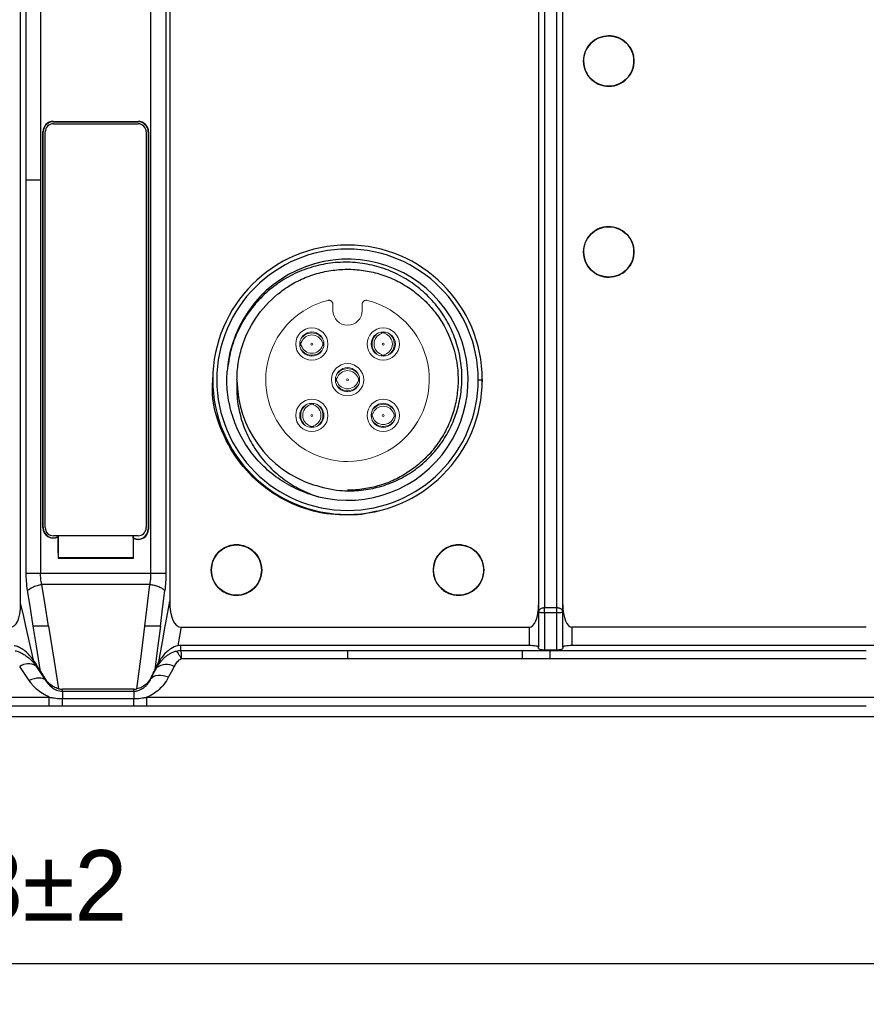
# Model space of a CAD drawing. Header units: millimetres. Extents: x 0 to 1380, y 0 to 297.
# Tile 41 of 60: x 697 to 739, y 116 to 165. Entities that reach past the tile are written whole.
import ezdxf

# ---------------------------------------------------------------- set-up
doc = ezdxf.new("R2010")
doc.units = ezdxf.units.MM
doc.header["$PDSIZE"] = -1
doc.layers.add('1', color=7, linetype='Continuous', true_color=0xffffff)
doc.dimstyles.new('ISO-25', dxfattribs={"dimtxt": 2.5, "dimasz": 2.5, "dimexe": 1.25, "dimexo": 0.625, "dimtad": 1, "dimtxsty": 'Standard', "dimcen": 2.5, "dimadec": 0, "dimazin": 0, "dimtfac": 1, "dimtmove": 0, "dimatfit": 3, "dimfxl": 1, "dimarcsym": 0})

# ---------------------------------------------------------------- blocks, each defined once
blk = doc.blocks.new('*D17')
at = {"color": 0, "lineweight": -2}
for p, q in [((772.599, 161.606), (772.599, 115.894)), ((614.799, 160.765), (614.799, 115.894)), ((768.519, 117.894), (618.879, 117.894))]:
    blk.add_line(p, q, dxfattribs=at)
at = {"color": 0}
for points in [[(618.879, 118.574), (618.879, 117.214), (614.799, 117.894)], [(768.519, 117.214), (768.519, 118.574), (772.599, 117.894)]]:
    blk.add_solid(points, dxfattribs=at)
at = {"layer": 'Defpoints', "color": 0}
for p in [(772.599, 161.606), (614.799, 160.765), (614.799, 117.894)]:
    blk.add_point(p, dxfattribs=at)
at = {"color": 0, "insert": (693.699, 121.46), "char_height": 3.5, "attachment_point": 5}
blk.add_mtext('157,8%%p2', dxfattribs=at)

msp = doc.modelspace()

# ---------------------------------------------------------------- linework, layer by layer
at = {"color": 7, "linetype": 'Continuous', "lineweight": 25}
for p, q in [((722.52, 189.587), (722.52, 135.696)), ((722.82, 189.727), (722.82, 135.557)), ((723.42, 135.557), (723.42, 189.727)), ((723.72, 135.697), (723.72, 189.587)), ((704.251, 168.958), (704.251, 156.325)), ((696.86, 156.447), (696.86, 168.836)), ((697.141, 156.749), (697.141, 168.535)), ((697.851, 168.535), (697.851, 162.642)), ((704.061, 168.695), (704.061, 156.588)), ((697.851, 162.642), (697.851, 156.749)), ((703.319, 156.588), (703.319, 162.642)), ((698.485, 159.65), (702.685, 159.65)), ((698.485, 159.65), (698.485, 159.633)), ((698.485, 159.633), (702.685, 159.633)), ((702.685, 159.633), (702.685, 159.65)), ((697.967, 139.518), (697.967, 159.133)), ((697.985, 159.133), (697.967, 159.133)), ((697.985, 139.518), (697.985, 159.133)), ((698.085, 139.518), (698.085, 159.133)), ((698.485, 159.533), (702.685, 159.533)), ((703.085, 159.133), (703.085, 139.518)), ((703.203, 159.133), (703.185, 159.133)), ((703.185, 159.133), (703.185, 139.451)), ((703.203, 159.133), (703.203, 139.451)), ((697.141, 137.252), (697.141, 156.749)), ((697.851, 156.749), (697.851, 137.724)), ((696.86, 135.725), (696.86, 156.447)), ((703.319, 137.724), (703.319, 156.588)), ((704.061, 156.588), (704.061, 137.252)), ((704.251, 156.325), (704.251, 135.881)), ((719.532, 146.849), (719.732, 146.849)), ((719.728, 146.879), (719.724, 146.74)), ((714.507, 140.341), (713.764, 140.162)), ((697.967, 139.518), (697.985, 139.518)), ((702.685, 139.118), (698.485, 139.118)), ((698.726, 139.118), (698.726, 139.081)), ((698.735, 138.018), (698.735, 139.118)), ((702.435, 139.118), (702.435, 138.018)), ((702.443, 139.014), (702.444, 139.118)), ((703.185, 139.451), (703.203, 139.451)), ((697.851, 137.724), (697.851, 137.252)), ((698.735, 138.018), (698.717, 138.001)), ((698.717, 138.001), (702.453, 138.001)), ((702.435, 138.018), (698.735, 138.018)), ((702.435, 138.018), (702.453, 138.001)), ((703.319, 137.252), (703.319, 137.724)), ((697.851, 137.252), (697.141, 137.252)), ((703.319, 137.252), (697.851, 137.252)), ((703.267, 136.693), (697.917, 136.693)), ((703.012, 134.642), (703.267, 136.693)), ((722.52, 135.696), (722.52, 133.591)), ((723.72, 133.591), (723.72, 135.697)), ((722.82, 135.295), (722.82, 135.557)), ((722.82, 135.557), (723.42, 135.557)), ((722.82, 135.295), (722.82, 133.469)), ((723.42, 135.295), (722.82, 135.295)), ((723.42, 135.295), (723.42, 135.557)), ((723.42, 133.469), (723.42, 135.295)), ((704.817, 134.58), (713.057, 134.58)), ((713.057, 134.58), (719.771, 134.58)), ((719.771, 134.58), (721.701, 134.58)), ((721.701, 134.58), (722.07, 134.58)), ((722.07, 133.675), (722.07, 134.58)), ((738.752, 134.58), (724.17, 134.58)), ((724.17, 134.58), (724.17, 133.675)), ((721.701, 133.675), (704.805, 133.675)), ((704.805, 133.435), (704.805, 133.675)), ((704.805, 133.435), (713.057, 133.435)), ((713.057, 133.435), (719.771, 133.435)), ((713.057, 133.435), (713.057, 133.011)), ((719.771, 133.435), (721.701, 133.435)), ((722.07, 133.675), (721.701, 133.675)), ((721.701, 133.435), (723.07, 133.435)), ((721.701, 133.435), (721.701, 133.011)), ((722.52, 133.531), (722.52, 133.591)), ((722.82, 133.469), (723.07, 133.469)), ((723.07, 133.435), (723.07, 133.469)), ((723.07, 133.469), (723.42, 133.469)), ((723.07, 133.435), (738.752, 133.435)), ((723.72, 133.591), (723.72, 133.531)), ((727.57, 133.675), (724.17, 133.675)), ((765.663, 133.675), (727.57, 133.675)), ((697.615, 132.676), (697.615, 132.78)), ((713.057, 133.011), (704.817, 133.011)), ((721.701, 133.011), (713.057, 133.011)), ((723.07, 133.011), (721.701, 133.011)), ((738.752, 133.011), (723.07, 133.011)), ((703.607, 132.582), (703.607, 132.662)), ((698.088, 132.006), (698.088, 132.022)), ((698.088, 131.97), (698.088, 132.006)), ((703.333, 132.086), (703.333, 132.103)), ((703.333, 132.057), (703.333, 132.086)), ((702.476, 131.511), (698.933, 131.511)), ((698.933, 131.408), (698.933, 131.511)), ((698.933, 131.408), (702.476, 131.408)), ((702.476, 131.408), (702.476, 131.511)), ((688.056, 131.113), (698.283, 131.113)), ((698.283, 130.677), (698.283, 131.113)), ((698.933, 131.049), (702.477, 131.049)), ((703.122, 131.113), (713.057, 131.113)), ((703.122, 130.677), (703.122, 131.113)), ((713.057, 131.113), (768.17, 131.113)), ((698.283, 130.677), (678.122, 130.677)), ((702.477, 130.677), (698.934, 130.677)), ((738.752, 130.677), (703.122, 130.677)), ((768.705, 130.142), (618.693, 130.142))]:
    msp.add_line(p, q, dxfattribs=at)
at = {"color": 7, "linetype": 'Continuous', "lineweight": 25, "flags": 128}
for points in [[(698.709, 139.052), (698.714, 138.463), (698.717, 138.001)], [(702.453, 138.001), (702.457, 138.552), (702.46, 138.985)], [(698.246, 134.642), (698.062, 135.791), (697.917, 136.693)], [(697.489, 134.642), (697.332, 135.624), (697.208, 136.396)], [(703.79, 134.642), (703.912, 135.624), (704.009, 136.396)], [(696.86, 135.725), (696.999, 135.118), (697.109, 134.642)], [(704.03, 134.642), (704.154, 135.336), (704.251, 135.881)], [(697.109, 134.642), (697.325, 133.702), (697.494, 132.964)], [(697.855, 132.387), (697.653, 133.65), (697.494, 134.642)], [(698.241, 134.642), (698.52, 132.902), (698.739, 131.534)], [(702.627, 131.525), (702.844, 133.271), (703.015, 134.642)], [(703.786, 134.642), (703.634, 133.424), (703.515, 132.467)], [(703.712, 132.862), (703.89, 133.859), (704.03, 134.642)], [(704.771, 134.319), (704.705, 133.95), (704.653, 133.66)], [(704.817, 134.58), (704.791, 134.434), (704.771, 134.319)], [(697.855, 132.387), (697.721, 132.607), (697.615, 132.78)], [(697.291, 131.937), (697.027, 132.331), (696.819, 132.642)], [(697.615, 132.676), (697.88, 132.281), (698.088, 131.97)], [(703.333, 132.057), (703.487, 132.351), (703.607, 132.582)], [(703.607, 132.662), (703.555, 132.553), (703.515, 132.467)], [(704.468, 132.643), (704.315, 132.348), (704.194, 132.117)], [(698.934, 130.677), (698.934, 130.687), (698.934, 130.708), (698.934, 130.74), (698.934, 130.782), (698.934, 130.835), (698.934, 130.898), (698.933, 130.969), (698.933, 131.049)]]:
    msp.add_lwpolyline(points, dxfattribs=at)
at = {"color": 7, "linetype": 'Continuous', "lineweight": 25}
for centre in [(725.996, 162.642), (725.996, 153.183), (707.557, 137.415), (718.557, 137.415)]:
    msp.add_circle(centre, 1.25, dxfattribs=at)
for centre, radius, start, end in [((698.485, 159.133), 0.517, 90, 180), ((698.485, 159.133), 0.5, 90, 180), ((702.685, 159.133), 0.517, 0, 90), ((702.685, 159.133), 0.5, 0, 90), ((698.485, 159.133), 0.4, 90, 180), ((702.685, 159.133), 0.4, 0, 90), ((713.057, 146.849), 6.675, 0, 180), ((713.057, 146.849), 6.475, 0, 180), ((713.057, 146.849), 5.975, 256.077, 175.923), ((713.057, 146.849), 6.675, 180, 0), ((713.057, 146.849), 6.475, 180, 0), ((713.057, 146.849), 5.475, 180, 252), ((698.485, 139.518), 0.517, 180, 295.693), ((698.485, 139.518), 0.5, 180, 298.8909), ((698.485, 139.518), 0.4, 180, 270), ((702.685, 139.451), 0.5, 241.0398, 0), ((702.685, 139.451), 0.517, 244.2419, 0), ((702.685, 139.518), 0.4, 270, 0), ((697.246, 131.993), 0.777, 61.6038, 123.334), ((704.085, 131.941), 0.799, 61.3535, 126.6694)]:
    msp.add_arc(centre, radius, start, end, dxfattribs=at)
for centre, major_axis, ratio, start_param, end_param in [((695.958, 136.565), (0.454, -1.977), 0.39429, 6.19287, 7.326515), ((705.115, 136.565), (-0.354, -1.981), 0.397618, 5.135008, 6.354167), ((722.07, 135.696), (0, 1.117), 0.402908, 3.141592, 4.712389), ((724.17, 135.697), (0, -1.117), 0.402908, 4.712389, 6.283185), ((722.07, 133.591), (0.45, 0), 0.186104, 6.283185, 7.853982), ((722.82, 133.531), (0.3, 0), 0.206195, 3.141593, 4.712389), ((723.42, 133.531), (0.3, 0), 0.206195, 4.712394, 6.283184), ((724.17, 133.591), (0.45, 0), 0.186104, 1.570796, 3.141593), ((698.757, 131.186), (-1.044, 1.481), 0.044298, 0.594716, 0.939891), ((702.567, 130.813), (1.039, 1.884), 0.031286, 5.48361, 5.800636)]:
    msp.add_ellipse(centre, major_axis=major_axis, ratio=ratio, start_param=start_param, end_param=end_param, dxfattribs=at)
for points, knots in [([(703.319, 162.642), (703.319, 162.642), (703.319, 162.642), (703.319, 162.642), (703.319, 164.66), (703.319, 166.678), (703.319, 168.695)], [0.33333311, 0.33333311, 0.33333311, 0.33333311, 0.33333333, 0.33333333, 0.33333333, 0.41280846, 0.41280846, 0.41280846, 0.41280846]), ([(726.257, 161.419), (726.095, 161.385), (725.93, 161.383), (725.688, 161.427), (725.61, 161.45), (725.458, 161.51), (725.384, 161.548), (725.179, 161.681), (725.059, 161.798), (724.874, 162.066), (724.808, 162.22), (724.739, 162.539), (724.737, 162.706), (724.796, 163.028), (724.857, 163.182), (725.036, 163.459), (725.151, 163.578), (725.354, 163.717), (725.425, 163.757), (725.575, 163.822), (725.654, 163.847), (725.893, 163.898), (726.061, 163.901), (726.381, 163.842), (726.537, 163.78), (726.811, 163.603), (726.931, 163.487), (727.117, 163.217), (727.183, 163.065), (727.252, 162.743), (727.255, 162.578), (727.21, 162.335), (727.188, 162.257), (727.128, 162.105), (727.09, 162.031), (726.957, 161.826), (726.84, 161.706), (726.572, 161.521), (726.418, 161.454), (726.257, 161.419)], [0, 0, 0, 0, 0.0625, 0.0625, 0.09375, 0.09375, 0.125, 0.125, 0.1875, 0.1875, 0.25, 0.25, 0.3125, 0.3125, 0.375, 0.375, 0.4375, 0.4375, 0.46875, 0.46875, 0.5, 0.5, 0.5625, 0.5625, 0.625, 0.625, 0.6875, 0.6875, 0.75, 0.75, 0.8125, 0.8125, 0.84375, 0.84375, 0.875, 0.875, 0.9375, 0.9375, 1, 1, 1, 1]), ([(697.141, 156.749), (697.18, 156.749), (697.257, 156.749), (697.431, 156.749), (697.632, 156.749), (697.778, 156.749), (697.851, 156.749)], [0, 0, 0, 0, 0.249986, 0.500004, 0.750003, 1, 1, 1, 1]), ([(726.257, 151.961), (726.095, 151.926), (725.93, 151.924), (725.688, 151.969), (725.61, 151.991), (725.458, 152.051), (725.384, 152.09), (725.179, 152.223), (725.059, 152.339), (724.874, 152.608), (724.808, 152.762), (724.739, 153.08), (724.737, 153.247), (724.796, 153.57), (724.857, 153.723), (725.036, 154.001), (725.151, 154.119), (725.354, 154.259), (725.425, 154.298), (725.575, 154.363), (725.654, 154.388), (725.893, 154.439), (726.061, 154.442), (726.381, 154.383), (726.537, 154.321), (726.811, 154.144), (726.931, 154.028), (727.117, 153.759), (727.183, 153.607), (727.252, 153.284), (727.255, 153.119), (727.21, 152.877), (727.188, 152.798), (727.128, 152.647), (727.09, 152.573), (726.957, 152.367), (726.84, 152.247), (726.572, 152.062), (726.418, 151.995), (726.257, 151.961)], [0, 0, 0, 0, 0.0625, 0.0625, 0.09375, 0.09375, 0.125, 0.125, 0.1875, 0.1875, 0.25, 0.25, 0.3125, 0.3125, 0.375, 0.375, 0.4375, 0.4375, 0.46875, 0.46875, 0.5, 0.5, 0.5625, 0.5625, 0.625, 0.625, 0.6875, 0.6875, 0.75, 0.75, 0.8125, 0.8125, 0.84375, 0.84375, 0.875, 0.875, 0.9375, 0.9375, 1, 1, 1, 1]), ([(711.365, 141.643), (711.802, 141.525), (712.539, 141.326), (713.617, 141.338), (714.539, 141.49), (715.422, 141.8), (716.243, 142.251), (716.975, 142.835), (717.605, 143.533), (718.107, 144.33), (718.475, 145.203), (718.689, 146.129), (718.748, 147.081), (718.646, 148.029), (718.388, 148.951), (717.976, 149.818), (717.426, 150.61), (716.746, 151.299), (715.96, 151.868), (715.089, 152.296), (714.156, 152.578), (713.186, 152.695), (712.205, 152.653), (711.243, 152.444), (710.325, 152.079), (709.483, 151.563), (708.733, 150.914), (708.103, 150.144), (707.601, 149.267), (707.242, 148.303), (707.146, 147.617), (707.098, 147.274)], [0, 0, 0, 0, 0.047571, 0.080414, 0.113257, 0.146126, 0.178998, 0.211935, 0.244872, 0.278049, 0.311229, 0.3447, 0.378174, 0.41171, 0.445245, 0.479034, 0.512826, 0.546895, 0.580967, 0.615102, 0.649235, 0.683639, 0.718045, 0.75271, 0.787378, 0.822113, 0.856846, 0.891863, 0.926882, 0.96344, 1, 1, 1, 1]), ([(707.582, 146.849), (707.582, 147.121), (707.602, 147.389), (707.681, 147.922), (707.741, 148.188), (707.977, 148.961), (708.206, 149.445), (708.809, 150.346), (709.169, 150.742), (709.795, 151.254), (710.017, 151.411), (710.477, 151.686), (710.716, 151.806), (711.212, 152.011), (711.471, 152.097), (711.992, 152.227), (712.256, 152.272), (712.789, 152.324), (713.059, 152.331), (713.599, 152.304), (713.865, 152.271), (714.39, 152.167), (714.648, 152.095), (715.157, 151.913), (715.405, 151.803), (715.876, 151.55), (716.102, 151.407), (716.534, 151.087), (716.741, 150.909), (717.12, 150.529), (717.295, 150.327), (717.614, 149.896), (717.76, 149.667), (718.141, 148.953), (718.321, 148.45), (718.533, 147.386), (718.559, 146.851), (718.48, 146.047), (718.433, 145.779), (718.303, 145.259), (718.219, 145.005), (718.014, 144.509), (717.892, 144.266), (717.615, 143.804), (717.461, 143.585), (717.122, 143.171), (716.936, 142.976), (716.535, 142.612), (716.323, 142.447), (715.879, 142.15), (715.646, 142.017), (715.158, 141.786), (714.905, 141.689), (714.392, 141.533), (714.131, 141.474), (713.6, 141.395), (713.328, 141.374), (713.057, 141.374)], [0, 0, 0, 0, 0.03125, 0.03125, 0.0625, 0.0625, 0.125, 0.125, 0.1875, 0.1875, 0.21875, 0.21875, 0.25, 0.25, 0.28125, 0.28125, 0.3125, 0.3125, 0.34375, 0.34375, 0.375, 0.375, 0.40625, 0.40625, 0.4375, 0.4375, 0.46875, 0.46875, 0.5, 0.5, 0.53125, 0.53125, 0.5625, 0.5625, 0.625, 0.625, 0.6875, 0.6875, 0.71875, 0.71875, 0.75, 0.75, 0.78125, 0.78125, 0.8125, 0.8125, 0.84375, 0.84375, 0.875, 0.875, 0.90625, 0.90625, 0.9375, 0.9375, 0.96875, 0.96875, 1, 1, 1, 1]), ([(713.764, 140.162), (713.176, 140.144), (712, 140.11), (710.294, 140.639), (708.781, 141.559), (707.553, 142.848), (706.725, 144.406), (706.321, 145.827), (706.374, 146.688), (706.391, 146.963)], [0, 0, 0, 0, 0.154415, 0.309148, 0.46394, 0.61851, 0.772857, 0.927463, 1, 1, 1, 1]), ([(711.62, 141.051), (711.279, 141.135), (710.946, 141.25), (710.311, 141.531), (710.009, 141.699), (709.433, 142.088), (709.159, 142.31), (708.66, 142.792), (708.432, 143.052), (708.022, 143.614), (707.84, 143.916), (707.535, 144.545), (707.409, 144.873), (707.219, 145.539), (707.152, 145.879), (707.078, 146.572), (707.072, 146.924), (707.098, 147.274)], [0, 0, 0, 0, 0.125, 0.125, 0.25, 0.25, 0.375, 0.375, 0.5, 0.5, 0.625, 0.625, 0.75, 0.75, 0.875, 0.875, 1, 1, 1, 1]), ([(707.582, 146.849), (707.56, 146.53), (707.565, 146.212), (707.631, 145.58), (707.692, 145.264), (707.866, 144.656), (707.978, 144.361), (708.252, 143.788), (708.414, 143.51), (708.777, 142.993), (708.979, 142.75), (709.424, 142.298), (709.669, 142.089), (710.181, 141.718), (710.451, 141.553), (711.017, 141.267), (711.314, 141.145), (711.619, 141.048)], [0, 0, 0, 0, 0.125, 0.125, 0.25, 0.25, 0.375, 0.375, 0.5, 0.5, 0.625, 0.625, 0.75, 0.75, 0.875, 0.875, 1, 1, 1, 1]), ([(698.726, 139.081), (698.725, 139.079), (698.725, 139.078), (698.719, 139.068), (698.714, 139.06), (698.709, 139.052)], [0, 0, 0, 0, 0.128574, 0.128574, 1, 1, 1, 1]), ([(707.557, 136.165), (707.391, 136.165), (707.229, 136.198), (707.002, 136.292), (706.93, 136.33), (706.795, 136.421), (706.73, 136.474), (706.557, 136.647), (706.464, 136.786), (706.339, 137.087), (706.307, 137.252), (706.306, 137.578), (706.339, 137.741), (706.464, 138.044), (706.556, 138.182), (706.789, 138.415), (706.926, 138.507), (707.154, 138.601), (707.232, 138.625), (707.392, 138.657), (707.475, 138.665), (707.719, 138.665), (707.884, 138.633), (708.185, 138.508), (708.324, 138.415), (708.555, 138.185), (708.648, 138.046), (708.774, 137.744), (708.806, 137.581), (708.807, 137.252), (708.774, 137.089), (708.68, 136.862), (708.642, 136.79), (708.552, 136.654), (708.499, 136.59), (708.326, 136.417), (708.187, 136.323), (707.886, 136.198), (707.722, 136.165), (707.557, 136.165)], [0, 0, 0, 0, 0.0625, 0.0625, 0.09375, 0.09375, 0.125, 0.125, 0.1875, 0.1875, 0.25, 0.25, 0.3125, 0.3125, 0.375, 0.375, 0.4375, 0.4375, 0.46875, 0.46875, 0.5, 0.5, 0.5625, 0.5625, 0.625, 0.625, 0.6875, 0.6875, 0.75, 0.75, 0.8125, 0.8125, 0.84375, 0.84375, 0.875, 0.875, 0.9375, 0.9375, 1, 1, 1, 1]), ([(718.557, 136.165), (718.391, 136.165), (718.229, 136.198), (718.002, 136.292), (717.93, 136.33), (717.795, 136.421), (717.73, 136.474), (717.557, 136.647), (717.464, 136.786), (717.339, 137.087), (717.307, 137.252), (717.306, 137.578), (717.339, 137.741), (717.464, 138.044), (717.556, 138.182), (717.789, 138.415), (717.926, 138.507), (718.154, 138.601), (718.232, 138.625), (718.392, 138.657), (718.475, 138.665), (718.719, 138.665), (718.884, 138.633), (719.185, 138.508), (719.324, 138.415), (719.555, 138.185), (719.648, 138.046), (719.774, 137.744), (719.806, 137.581), (719.807, 137.252), (719.774, 137.089), (719.68, 136.862), (719.642, 136.79), (719.552, 136.654), (719.499, 136.59), (719.326, 136.417), (719.187, 136.323), (718.886, 136.198), (718.722, 136.165), (718.557, 136.165)], [0, 0, 0, 0, 0.0625, 0.0625, 0.09375, 0.09375, 0.125, 0.125, 0.1875, 0.1875, 0.25, 0.25, 0.3125, 0.3125, 0.375, 0.375, 0.4375, 0.4375, 0.46875, 0.46875, 0.5, 0.5, 0.5625, 0.5625, 0.625, 0.625, 0.6875, 0.6875, 0.75, 0.75, 0.8125, 0.8125, 0.84375, 0.84375, 0.875, 0.875, 0.9375, 0.9375, 1, 1, 1, 1]), ([(697.208, 136.396), (697.187, 136.552), (697.148, 136.832), (697.143, 137.123), (697.141, 137.252)], [0, 0, 0, 0, 0.559509, 1, 1, 1, 1]), ([(697.917, 136.693), (697.896, 136.795), (697.858, 136.977), (697.853, 137.168), (697.851, 137.252)], [0, 0, 0, 0, 0.5598814, 1, 1, 1, 1]), ([(703.267, 136.693), (703.274, 136.73), (703.287, 136.802), (703.301, 136.914), (703.312, 137.026), (703.318, 137.139), (703.319, 137.214), (703.319, 137.252)], [0, 0, 0, 0, 0.20222, 0.403713, 0.604093, 0.802978, 1, 1, 1, 1]), ([(704.061, 137.252), (704.032, 137.252), (703.993, 137.252), (703.893, 137.252), (703.832, 137.252), (703.696, 137.252), (703.62, 137.252), (703.469, 137.252), (703.393, 137.252), (703.319, 137.252)], [0.0059582, 0.0059582, 0.0059582, 0.0059582, 0.2559582, 0.2559582, 0.5059582, 0.5059582, 0.7559582, 0.7559582, 1, 1, 1, 1]), ([(697.917, 136.693), (697.836, 136.676), (697.671, 136.64), (697.401, 136.539), (697.281, 136.45), (697.208, 136.396)], [0, 0, 0, 0, 0.2742, 0.560971, 1, 1, 1, 1]), ([(704.009, 136.396), (703.982, 136.426), (703.944, 136.458), (703.844, 136.52), (703.784, 136.55), (703.647, 136.605), (703.571, 136.629), (703.418, 136.668), (703.341, 136.683), (703.267, 136.693)], [0, 0, 0, 0, 0.251498, 0.251498, 0.502997, 0.502997, 0.754495, 0.754495, 1, 1, 1, 1]), ([(722.52, 135.33), (722.52, 135.343), (722.522, 135.366), (722.533, 135.399), (722.549, 135.428), (722.567, 135.453), (722.587, 135.473), (722.618, 135.5), (722.668, 135.528), (722.742, 135.552), (722.794, 135.555), (722.82, 135.557)], [0, 0, 0, 0, 0.116545, 0.222183, 0.316938, 0.400846, 0.473961, 0.536366, 0.704075, 0.857232, 1, 1, 1, 1]), ([(722.82, 135.295), (722.805, 135.295), (722.774, 135.295), (722.729, 135.297), (722.685, 135.299), (722.643, 135.301), (722.592, 135.306), (722.535, 135.317), (722.525, 135.325), (722.52, 135.33)], [0, 0, 0, 0, 0.084934, 0.172968, 0.265133, 0.362324, 0.465308, 0.684044, 1, 1, 1, 1]), ([(723.42, 135.557), (723.435, 135.556), (723.465, 135.555), (723.511, 135.547), (723.555, 135.533), (723.596, 135.515), (723.647, 135.482), (723.704, 135.421), (723.714, 135.364), (723.72, 135.33)], [0, 0, 0, 0, 0.084934, 0.172968, 0.265133, 0.362324, 0.465308, 0.684044, 1, 1, 1, 1]), ([(723.72, 135.33), (723.719, 135.328), (723.717, 135.325), (723.706, 135.32), (723.691, 135.316), (723.672, 135.312), (723.653, 135.308), (723.621, 135.304), (723.572, 135.299), (723.498, 135.296), (723.445, 135.295), (723.42, 135.295)], [0, 0, 0, 0, 0.116545, 0.222183, 0.316938, 0.400846, 0.473961, 0.536366, 0.704075, 0.857232, 1, 1, 1, 1]), ([(698.246, 134.642), (698.154, 134.642), (697.97, 134.642), (697.723, 134.642), (697.569, 134.642), (697.505, 134.642), (697.489, 134.642)], [0, 0, 0, 0, 0.293277, 0.585963, 0.894245, 1, 1, 1, 1]), ([(703.79, 134.642), (703.758, 134.642), (703.716, 134.642), (703.613, 134.642), (703.551, 134.642), (703.348, 134.642), (703.181, 134.642), (703.012, 134.642)], [0, 0, 0, 0, 0.25, 0.25, 0.5, 0.5, 1, 1, 1, 1]), ([(697.494, 132.964), (697.375, 133.115), (697.21, 133.326), (696.89, 133.544), (696.7, 133.631), (696.587, 133.655), (696.55, 133.662)], [0, 0, 0, 0, 0.5479972, 0.7634053, 0.9229825, 1, 1, 1, 1]), ([(696.597, 133.415), (696.628, 133.409), (696.69, 133.394), (696.785, 133.362), (696.882, 133.32), (696.981, 133.268), (697.081, 133.207), (697.212, 133.113), (697.356, 132.986), (697.5, 132.83), (697.579, 132.725), (697.615, 132.676)], [0, 0, 0, 0, 0.071227, 0.147898, 0.229342, 0.315162, 0.405192, 0.499444, 0.688696, 0.854541, 1, 1, 1, 1]), ([(703.607, 132.582), (703.63, 132.621), (703.678, 132.703), (703.764, 132.825), (703.87, 132.955), (703.992, 133.079), (704.127, 133.19), (704.265, 133.28), (704.407, 133.353), (704.506, 133.385), (704.555, 133.4)], [0, 0, 0, 0, 0.106244, 0.224229, 0.354981, 0.500235, 0.632464, 0.759638, 0.882243, 1, 1, 1, 1]), ([(704.653, 133.66), (704.52, 133.636), (704.405, 133.581), (704.209, 133.457), (704.125, 133.386), (703.906, 133.169), (703.795, 133.011), (703.712, 132.862)], [0, 0, 0, 0, 0.25, 0.25, 0.5, 0.5, 1, 1, 1, 1]), ([(704.555, 133.4), (704.597, 133.41), (704.679, 133.43), (704.764, 133.433), (704.805, 133.435)], [0, 0, 0, 0, 0.512196, 1, 1, 1, 1]), ([(704.555, 133.4), (704.557, 133.4), (704.559, 133.399), (704.563, 133.397), (704.57, 133.393), (704.576, 133.389), (704.59, 133.379), (704.6, 133.37), (704.63, 133.339), (704.651, 133.312), (704.696, 133.246), (704.719, 133.205), (704.767, 133.116), (704.792, 133.066), (704.817, 133.011)], [0, 0, 0, 0, 0.03125, 0.03125, 0.0625, 0.125, 0.125, 0.25, 0.25, 0.5, 0.5, 0.75, 0.75, 1, 1, 1, 1]), ([(704.805, 133.435), (704.807, 133.414), (704.809, 133.365), (704.813, 133.219), (704.815, 133.123), (704.817, 133.011)], [0, 0, 0, 0, 0.5, 0.5, 1, 1, 1, 1]), ([(723.07, 133.435), (723.07, 133.414), (723.07, 133.365), (723.07, 133.219), (723.07, 133.123), (723.07, 133.011)], [0, 0, 0, 0, 0.5, 0.5, 1, 1, 1, 1]), ([(697.615, 132.78), (697.593, 132.815), (697.553, 132.879), (697.512, 132.938), (697.494, 132.964)], [0, 0, 0, 0, 0.559996, 1, 1, 1, 1]), ([(703.607, 132.662), (703.627, 132.701), (703.661, 132.77), (703.696, 132.834), (703.712, 132.862)], [0, 0, 0, 0, 0.559992, 1, 1, 1, 1]), ([(704.817, 133.011), (704.767, 132.982), (704.679, 132.931), (704.564, 132.803), (704.505, 132.705), (704.468, 132.643)], [0, 0, 0, 0, 0.312542, 0.559213, 1, 1, 1, 1]), ([(698.088, 131.97), (698.023, 132.033), (697.909, 132.069), (697.621, 132.057), (697.449, 132.009), (697.291, 131.937)], [0, 0, 0, 0, 0.5, 0.5, 1, 1, 1, 1]), ([(698.283, 131.113), (698.057, 131.234), (697.653, 131.451), (697.402, 131.788), (697.291, 131.937)], [0, 0, 0, 0, 0.559161, 1, 1, 1, 1]), ([(698.739, 131.534), (698.66, 131.561), (698.469, 131.626), (698.253, 131.803), (698.141, 131.952), (698.088, 132.022)], [0, 0, 0, 0, 0.274063, 0.659811, 1, 1, 1, 1]), ([(698.088, 131.97), (698.167, 131.838), (698.27, 131.713), (698.476, 131.555), (698.554, 131.507), (698.73, 131.435), (698.831, 131.41), (698.933, 131.408)], [0, 0, 0, 0, 0.5, 0.5, 0.75, 0.75, 1, 1, 1, 1]), ([(702.476, 131.408), (702.493, 131.408), (702.531, 131.409), (702.592, 131.417), (702.66, 131.432), (702.733, 131.456), (702.83, 131.499), (702.938, 131.564), (703.058, 131.662), (703.166, 131.78), (703.262, 131.915), (703.309, 132.009), (703.333, 132.057)], [0, 0, 0, 0, 0.035613, 0.078217, 0.12808, 0.185486, 0.250748, 0.374502, 0.500409, 0.664276, 0.830874, 1, 1, 1, 1]), ([(703.333, 132.103), (703.266, 131.971), (703.179, 131.854), (703.009, 131.701), (702.944, 131.654), (702.798, 131.574), (702.716, 131.542), (702.627, 131.525)], [0, 0, 0, 0, 0.5, 0.5, 0.75, 0.75, 1, 1, 1, 1]), ([(704.194, 132.117), (704.127, 131.989), (704.047, 131.865), (703.815, 131.572), (703.642, 131.409), (703.342, 131.216), (703.235, 131.159), (703.122, 131.113)], [0, 0, 0, 0, 0.305674, 0.305674, 0.771853, 0.771853, 1, 1, 1, 1]), ([(703.333, 132.057), (703.398, 132.14), (703.517, 132.192), (703.823, 132.214), (704.008, 132.183), (704.194, 132.117)], [0, 0, 0, 0, 0.5, 0.5, 1, 1, 1, 1]), ([(702.476, 131.408), (702.476, 131.389), (702.476, 131.348), (702.477, 131.225), (702.477, 131.142), (702.477, 131.049)], [0, 0, 0, 0, 0.5, 0.5, 1, 1, 1, 1]), ([(698.283, 131.114), (698.296, 131.111), (698.323, 131.106), (698.376, 131.097), (698.471, 131.082), (698.606, 131.065), (698.769, 131.051), (698.879, 131.05), (698.933, 131.049)], [0, 0, 0, 0, 0.062219, 0.124702, 0.24978, 0.500094, 0.74959, 1, 1, 1, 1]), ([(702.477, 131.049), (702.53, 131.049), (702.639, 131.051), (702.801, 131.065), (702.936, 131.082), (703.029, 131.097), (703.082, 131.106), (703.109, 131.111), (703.122, 131.114)], [0, 0, 0, 0, 0.246385, 0.499968, 0.750314, 0.875407, 0.937898, 1, 1, 1, 1]), ([(702.477, 130.677), (702.477, 130.682), (702.477, 130.718), (702.477, 130.846), (702.477, 130.938), (702.477, 131.049)], [0, 0, 0, 0, 0.5, 0.5, 1, 1, 1, 1])]:
    msp.add_open_spline(points, degree=3, knots=knots, dxfattribs=at)
for points in [[(702.46, 138.985), (702.455, 138.995), (702.449, 139.004), (702.443, 139.014)], [(704.061, 137.252), (704.061, 136.958), (704.043, 136.673), (704.009, 136.396)], [(704.805, 133.675), (704.754, 133.675), (704.703, 133.67), (704.653, 133.66)], [(698.739, 131.534), (698.803, 131.519), (698.868, 131.511), (698.933, 131.511)], [(698.933, 131.408), (698.933, 131.37), (698.933, 131.239), (698.933, 131.049)], [(702.476, 131.511), (702.527, 131.511), (702.577, 131.516), (702.627, 131.525)], [(698.934, 130.677), (698.717, 130.677), (698.5, 130.677), (698.283, 130.677)], [(703.122, 130.677), (702.907, 130.677), (702.692, 130.677), (702.477, 130.677)]]:
    msp.add_open_spline(points, degree=3, dxfattribs=at)
at = {"layer": '1', "color": 155, "linetype": 'Continuous', "lineweight": 18}
for p, q in [((712.332, 150.274), (712.332, 150.587)), ((713.782, 150.587), (713.782, 150.274))]:
    msp.add_line(p, q, dxfattribs=at)
at = {"layer": '1', "color": 155, "linetype": 'Continuous', "lineweight": 13}
for centre, radius, start, end in [((713.057, 146.849), 4.05, 103.9053, 225.0039), ((713.057, 146.849), 4.05, 44.9987, 76.0947), ((713.057, 150.274), 0.725, 180, 225), ((713.057, 150.274), 0.725, 270, 0), ((713.057, 150.274), 0.725, 225, 270), ((713.057, 146.849), 4.05, 270, 44.9987), ((713.057, 146.849), 4.05, 225.0039, 270)]:
    msp.add_arc(centre, radius, start, end, dxfattribs=at)
at = {"layer": '1', "color": 155, "linetype": 'Continuous', "lineweight": 18}
for centre, radius, start, end in [((713.057, 146.849), 4.05, 103.9019, 225), ((713.057, 146.849), 4.05, 45, 76.0981), ((713.057, 150.274), 0.725, 180, 225), ((713.057, 150.274), 0.725, 270, 0), ((711.289, 148.617), 0.8, 90, 270), ((711.289, 148.617), 0.8, 270, 90), ((713.057, 150.274), 0.725, 225, 270), ((713.057, 146.849), 4.05, 270, 45), ((714.825, 148.617), 0.8, 90, 270), ((714.825, 148.617), 0.8, 270, 90), ((711.289, 148.617), 0.6, 90, 270), ((711.289, 148.617), 0.6, 270, 90), ((714.825, 148.617), 0.6, 90, 270), ((714.825, 148.617), 0.55, 90, 98.2981), ((714.825, 148.617), 0.6, 270, 90), ((714.825, 148.617), 0.55, 81.7022, 90), ((711.289, 148.617), 0.55, 171.7022, 180), ((711.289, 148.617), 0.55, 180, 188.2981), ((711.289, 148.617), 0.05, 0, 180), ((711.289, 148.617), 0.05, 180, 0), ((711.289, 148.617), 0.55, 350.7142, 0), ((711.289, 148.617), 0.55, 0, 8.2981), ((714.825, 148.617), 0.05, 90, 270), ((714.825, 148.617), 0.05, 270, 90), ((714.825, 148.617), 0.55, 260.7142, 270), ((714.825, 148.617), 0.55, 270, 278.2981), ((713.057, 146.849), 0.8, 90, 270), ((713.057, 146.849), 0.6, 90, 270), ((713.057, 146.849), 0.8, 270, 90), ((713.057, 146.849), 0.6, 270, 90), ((713.057, 146.849), 0.55, 171.7022, 180), ((713.057, 146.849), 0.05, 0, 180), ((713.057, 146.849), 0.55, 0, 8.2981), ((713.057, 146.849), 0.55, 180, 188.2981), ((713.057, 146.849), 0.05, 180, 0), ((713.057, 146.849), 0.55, 350.7142, 0), ((711.289, 145.082), 0.8, 90, 270), ((711.289, 145.082), 0.6, 90, 270), ((711.289, 145.082), 0.55, 90, 98.2981), ((711.289, 145.082), 0.8, 270, 90), ((711.289, 145.082), 0.6, 270, 90), ((711.289, 145.082), 0.55, 81.7022, 90), ((714.825, 145.082), 0.8, 90, 270), ((714.825, 145.082), 0.6, 90, 270), ((714.825, 145.082), 0.8, 270, 90), ((714.825, 145.082), 0.6, 270, 90), ((711.289, 145.082), 0.05, 90, 270), ((711.289, 145.082), 0.05, 270, 90), ((714.825, 145.082), 0.55, 171.7022, 180), ((714.825, 145.082), 0.55, 180, 188.2981), ((714.825, 145.082), 0.05, 0, 180), ((714.825, 145.082), 0.05, 180, 0), ((714.825, 145.082), 0.55, 350.7142, 0), ((714.825, 145.082), 0.55, 0, 8.2981), ((711.289, 145.082), 0.55, 260.7142, 270), ((711.289, 145.082), 0.55, 270, 278.2981), ((713.057, 146.849), 4.05, 225, 270)]:
    msp.add_arc(centre, radius, start, end, dxfattribs=at)
for centre, major_axis, start_param, end_param in [((711.289, 148.518), (-0.65, 0), 3.728186, 5.696677), ((711.289, 148.521), (0.55, 0), 0.323805, 2.817791), ((714.924, 148.617), (0, -0.65), 3.718815, 5.587667), ((714.921, 148.617), (0, 0.55), 0.323805, 2.817791), ((714.729, 148.617), (0, -0.55), 0.323805, 2.817791), ((714.725, 148.617), (0, 0.65), 3.733298, 5.691564), ((711.289, 148.717), (0.65, 0), 3.68283, 5.594077), ((711.289, 148.713), (-0.55, 0), 0.323805, 2.817791), ((713.057, 146.75), (-0.65, 0), 3.724333, 5.70049), ((713.057, 146.753), (0.55, 0), 0.323805, 2.817791), ((713.057, 146.949), (0.65, 0), 3.68283, 5.594077), ((713.057, 146.946), (-0.55, 0), 0.323805, 2.817791), ((711.389, 145.082), (0, -0.65), 3.718815, 5.587667), ((711.385, 145.082), (0, 0.55), 0.323805, 2.817791), ((711.193, 145.082), (0, -0.55), 0.323805, 2.817791), ((711.19, 145.082), (0, 0.65), 3.736705, 5.688196), ((714.825, 144.982), (-0.65, 0), 3.730255, 5.694606), ((714.825, 144.986), (0.55, 0), 0.323805, 2.817791), ((714.825, 145.178), (-0.55, 0), 0.323805, 2.817791), ((714.825, 145.181), (0.65, 0), 3.68283, 5.594077)]:
    msp.add_ellipse(centre, major_axis=major_axis, ratio=0.999406, start_param=start_param, end_param=end_param, dxfattribs=at)
for points in [[(712.132, 150.787), (712.127, 150.787), (712.116, 150.786), (712.1, 150.784), (712.089, 150.782), (712.084, 150.781)], [(712.318, 150.661), (712.321, 150.653), (712.326, 150.637), (712.331, 150.612), (712.332, 150.595), (712.332, 150.587)], [(713.782, 150.587), (713.782, 150.595), (713.783, 150.612), (713.788, 150.637), (713.793, 150.653), (713.796, 150.661)], [(714.03, 150.781), (714.025, 150.782), (714.014, 150.784), (713.998, 150.786), (713.988, 150.787), (713.982, 150.787)]]:
    msp.add_open_spline(points, degree=3, dxfattribs=at)
for points, knots in [([(712.318, 150.661), (712.309, 150.683), (712.297, 150.702), (712.276, 150.726), (712.268, 150.734), (712.253, 150.747), (712.237, 150.758), (712.22, 150.767), (712.203, 150.774), (712.194, 150.777), (712.168, 150.784), (712.15, 150.787), (712.132, 150.787)], [0, 0, 0, 0, 0.25, 0.25, 0.375, 0.375, 0.5, 0.625, 0.625, 0.75, 0.75, 1, 1, 1, 1]), ([(713.982, 150.787), (713.964, 150.787), (713.947, 150.784), (713.912, 150.775), (713.895, 150.768), (713.87, 150.752), (713.862, 150.747), (713.846, 150.734), (713.839, 150.726), (713.825, 150.71), (713.818, 150.702), (713.806, 150.682), (713.801, 150.672), (713.796, 150.661)], [0, 0, 0, 0, 0.25, 0.25, 0.5, 0.5, 0.625, 0.625, 0.75, 0.75, 0.875, 0.875, 1, 1, 1, 1]), ([(714.748, 149.204), (714.748, 149.199), (714.747, 149.177), (714.747, 149.155), (714.746, 149.139)], [0, 0, 0, 0, 0.214862, 1, 1, 1, 1]), ([(714.904, 149.139), (714.903, 149.155), (714.902, 149.176), (714.902, 149.198), (714.902, 149.202)], [0, 0, 0, 0, 0.816156, 1, 1, 1, 1]), ([(710.768, 148.696), (710.751, 148.695), (710.73, 148.695), (710.708, 148.694), (710.703, 148.694)], [0, 0, 0, 0, 0.795639, 1, 1, 1, 1]), ([(710.706, 148.541), (710.71, 148.54), (710.731, 148.54), (710.751, 148.539), (710.768, 148.538)], [0, 0, 0, 0, 0.170749, 1, 1, 1, 1]), ([(711.873, 148.694), (711.869, 148.694), (711.848, 148.695), (711.827, 148.695), (711.811, 148.696)], [0, 0, 0, 0, 0.170749, 1, 1, 1, 1]), ([(711.811, 148.538), (711.827, 148.539), (711.849, 148.54), (711.871, 148.54), (711.875, 148.541)], [0, 0, 0, 0, 0.795639, 1, 1, 1, 1]), ([(714.746, 148.096), (714.747, 148.079), (714.747, 148.058), (714.748, 148.037), (714.748, 148.033)], [0, 0, 0, 0, 0.816156, 1, 1, 1, 1]), ([(714.902, 148.03), (714.902, 148.035), (714.902, 148.057), (714.903, 148.079), (714.904, 148.096)], [0, 0, 0, 0, 0.214862, 1, 1, 1, 1]), ([(707.632, 147.585), (707.623, 147.519), (707.615, 147.453), (707.591, 147.21), (707.582, 147.031), (707.582, 146.813), (707.583, 146.774), (707.583, 146.736)], [0, 0, 0, 0, 0.234533, 0.234533, 0.865846, 0.865846, 1, 1, 1, 1]), ([(712.536, 146.928), (712.519, 146.928), (712.498, 146.927), (712.476, 146.926), (712.471, 146.926)], [0, 0, 0, 0, 0.795639, 1, 1, 1, 1]), ([(713.641, 146.926), (713.637, 146.926), (713.616, 146.927), (713.595, 146.928), (713.579, 146.928)], [0, 0, 0, 0, 0.170749, 1, 1, 1, 1]), ([(712.474, 146.773), (712.477, 146.773), (712.498, 146.772), (712.519, 146.771), (712.536, 146.771)], [0, 0, 0, 0, 0.170749, 1, 1, 1, 1]), ([(713.579, 146.771), (713.595, 146.771), (713.617, 146.772), (713.639, 146.773), (713.643, 146.773)], [0, 0, 0, 0, 0.795639, 1, 1, 1, 1]), ([(711.213, 145.669), (711.213, 145.664), (711.212, 145.642), (711.211, 145.62), (711.211, 145.603)], [0, 0, 0, 0, 0.214862, 1, 1, 1, 1]), ([(711.368, 145.603), (711.368, 145.62), (711.367, 145.641), (711.366, 145.662), (711.366, 145.666)], [0, 0, 0, 0, 0.816156, 1, 1, 1, 1]), ([(714.304, 145.161), (714.287, 145.16), (714.265, 145.159), (714.243, 145.159), (714.239, 145.158)], [0, 0, 0, 0, 0.795639, 1, 1, 1, 1]), ([(714.242, 145.005), (714.245, 145.005), (714.266, 145.004), (714.287, 145.003), (714.304, 145.003)], [0, 0, 0, 0, 0.170749, 1, 1, 1, 1]), ([(715.408, 145.158), (715.405, 145.159), (715.384, 145.159), (715.363, 145.16), (715.346, 145.161)], [0, 0, 0, 0, 0.170749, 1, 1, 1, 1]), ([(715.346, 145.003), (715.363, 145.003), (715.384, 145.004), (715.406, 145.005), (715.411, 145.005)], [0, 0, 0, 0, 0.795639, 1, 1, 1, 1]), ([(711.211, 144.56), (711.211, 144.544), (711.212, 144.523), (711.213, 144.501), (711.213, 144.497)], [0, 0, 0, 0, 0.816156, 1, 1, 1, 1]), ([(711.366, 144.495), (711.366, 144.5), (711.367, 144.522), (711.368, 144.544), (711.368, 144.56)], [0, 0, 0, 0, 0.214862, 1, 1, 1, 1])]:
    msp.add_open_spline(points, degree=3, knots=knots, dxfattribs=at)

# ---------------------------------------------------------------- dimensions: what is measured, and where the dimension line sits
dim = msp.add_linear_dim(base=(614.799, 117.894), p1=(772.599, 161.606), p2=(614.799, 160.765), dimstyle='ISO-25', override={"dimtxt": 3.5, "dimasz": 4.08, "dimexe": 2, "dimexo": 0, "dimgap": 1.524, "dimtih": 1, "dimtoh": 1, "dimdec": 1, "dimzin": 0, "dimtxsty": 'Standard', "dimadec": 2, "dimtol": 1, "dimtp": 2, "dimtm": 2, "dimtdec": 0, "dimtzin": 0})
dim.commit()
dim.dimension.update_dxf_attribs({"geometry": '*D17', "text_midpoint": (693.699, 121.46)})

doc.saveas('drawing.dxf')
